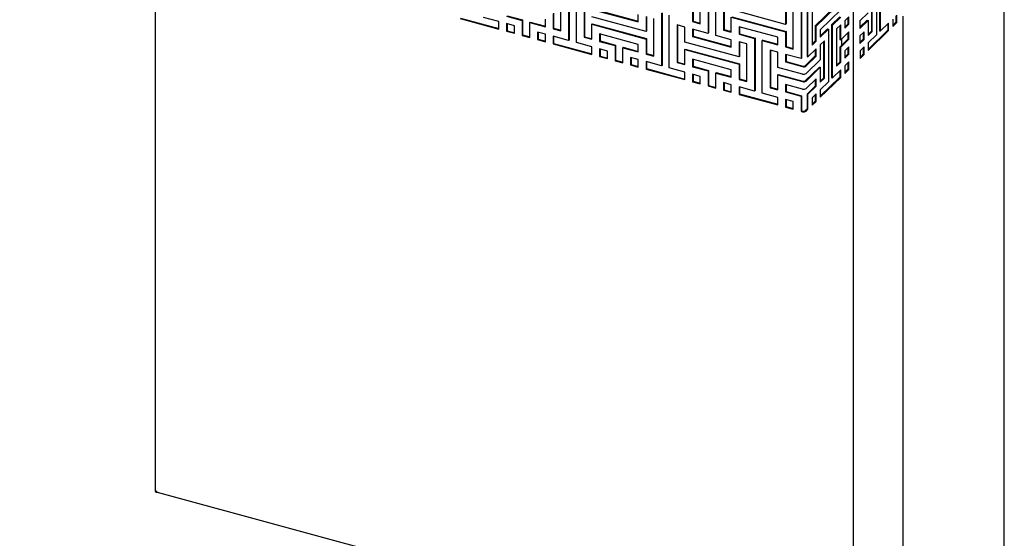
# Model space of a CAD drawing. Header units: millimetres. Extents: x 441 to 4541, y 1015 to 3885.
# Tile 11 of 33: x 3370 to 4541, y 2043 to 2659. Entities that reach past the tile are written whole.
import ezdxf

# ---------------------------------------------------------------- set-up
doc = ezdxf.new("R2010")
doc.units = ezdxf.units.MM
doc.header["$LTSCALE"] = 15
doc.layers.add('SCHIZZI', color=9, linetype='Continuous')

msp = doc.modelspace()

# ---------------------------------------------------------------- linework, layer by layer
for p, q in [((4361.75, 1944.77), (4361.75, 3401.95)), ((3531.24, 2759.9), (3531.24, 2098.98)), ((4188.82, 2705.24), (4188.82, 2642.73)), ((4189.38, 2705.78), (4189.38, 2643.28)), ((4392.75, 2708.33), (4392.75, 2645.83)), ((4393.81, 2645.54), (4393.81, 2708.04)), ((4022.99, 2696.73), (4022.99, 2634.23)), ((4023.55, 2697.28), (4023.55, 2634.78)), ((4032.21, 2631.73), (4032.21, 2694.23)), ((4179.61, 2654.17), (4179.61, 2698.81)), ((4198.04, 2640.23), (4198.04, 2702.73)), ((4388.95, 2703.3), (4388.95, 2640.79)), ((4013.78, 2645.66), (4013.78, 2690.31)), ((4041.42, 2682.8), (4041.42, 2638.15)), ((4041.98, 2682.64), (4041.98, 2638.7)), ((4207.25, 2691.3), (4207.25, 2646.66)), ((4207.81, 2691.15), (4207.81, 2647.2)), ((4350.33, 2684.79), (4316.3, 2651.57)), ((4317.36, 2651.28), (4351.39, 2684.5)), ((4383.03, 2688.59), (4383.03, 2645.27)), ((4384.09, 2644.98), (4384.09, 2689.62)), ((4060.41, 2669.4), (4105.91, 2657.04)), ((4170.4, 2674.53), (4170.4, 2656.67)), ((4170.96, 2675.07), (4170.96, 2657.22)), ((4280.95, 2653.41), (4216.46, 2670.94)), ((4280.95, 2671.27), (4280.95, 2653.41)), ((4281.51, 2671.12), (4281.51, 2653.96)), ((4299.37, 2675.19), (4299.37, 2612.69)), ((4299.93, 2675.74), (4299.93, 2613.23)), ((4306.58, 2677.8), (4306.58, 2615.3)), ((4307.64, 2615.01), (4307.64, 2677.51)), ((4312.5, 2673.32), (4312.5, 2628.68)), ((4346.53, 2670.82), (4322.22, 2647.1)), ((3894.02, 2660.35), (3940.08, 2647.83)), ((3894.58, 2660.9), (3940.08, 2648.53)), ((3940.08, 2656.76), (3921.65, 2661.77)), ((3949.29, 2663.19), (3967.72, 2658.18)), ((3949.85, 2663.74), (3968.28, 2658.73)), ((3968.28, 2658.73), (3967.72, 2658.18)), ((3967.72, 2658.18), (3967.72, 2640.28)), ((3968.28, 2658.73), (3968.28, 2640.83)), ((3995.36, 2650.67), (3995.36, 2659.6)), ((4004.57, 2666.02), (4004.57, 2648.17)), ((4005.13, 2666.57), (4005.13, 2648.71)), ((4115.12, 2644.91), (4050.63, 2662.43)), ((4059.85, 2668.86), (4105.91, 2656.34)), ((4105.91, 2656.34), (4105.91, 2665.27)), ((4115.12, 2662.76), (4115.12, 2644.91)), ((4115.68, 2662.61), (4115.68, 2645.45)), ((4124.33, 2615.62), (4124.33, 2660.26)), ((4133.55, 2666.69), (4133.55, 2604.18)), ((4134.11, 2667.23), (4134.11, 2604.73)), ((4142.76, 2601.68), (4142.76, 2664.18)), ((4216.46, 2644.15), (4216.46, 2662.01)), ((4216.46, 2662.01), (4280.95, 2644.48)), ((4217.02, 2662.56), (4281.51, 2645.03)), ((4290.16, 2624.12), (4290.16, 2668.77)), ((4345.47, 2662.18), (4335.75, 2652.69)), ((4336.81, 2652.41), (4346.53, 2661.9)), ((4356.28, 2662.48), (4351.39, 2657.71)), ((4351.39, 2657.71), (4351.39, 2648.78)), ((4355.21, 2661.44), (4355.21, 2653.84)), ((4356.28, 2653.55), (4356.28, 2662.48)), ((4379.23, 2667.02), (4369.48, 2657.51)), ((4378.16, 2658.38), (4369.48, 2649.9)), ((4369.48, 2648.58), (4379.23, 2658.09)), ((4378.16, 2658.38), (4379.23, 2658.09)), ((4379.23, 2658.09), (4379.23, 2640.23)), ((4408.39, 2659.77), (4408.39, 2650.8)), ((4412.19, 2663.48), (4412.19, 2655.84)), ((4413.25, 2655.55), (4413.25, 2664.52)), ((4420.65, 2002.25), (4420.65, 2663.17)), ((3940.08, 2647.83), (3940.08, 2656.76)), ((3958.5, 2651.76), (3949.29, 2654.26)), ((3949.29, 2654.26), (3949.29, 2645.29)), ((3949.85, 2654.11), (3949.85, 2645.84)), ((3958.5, 2642.79), (3958.5, 2651.76)), ((3977.49, 2656.22), (3976.93, 2655.68)), ((3976.93, 2637.78), (3976.93, 2655.68)), ((3976.93, 2655.68), (3995.36, 2650.67)), ((3977.49, 2656.22), (3995.36, 2651.37)), ((4005.13, 2648.71), (4004.57, 2648.17)), ((4004.57, 2648.17), (4013.78, 2645.66)), ((4005.13, 2648.71), (4013.78, 2646.36)), ((4051.19, 2654.05), (4050.63, 2653.5)), ((4050.63, 2635.65), (4050.63, 2653.5)), ((4050.63, 2653.5), (4115.12, 2635.98)), ((4051.19, 2654.05), (4115.68, 2636.52)), ((4161.18, 2650.25), (4151.97, 2652.75)), ((4151.97, 2652.75), (4151.97, 2608.11)), ((4152.53, 2652.6), (4152.53, 2608.65)), ((4161.18, 2632.39), (4161.18, 2650.25)), ((4170.96, 2657.22), (4170.4, 2656.67)), ((4170.4, 2656.67), (4179.61, 2654.17)), ((4188.82, 2642.73), (4170.4, 2647.74)), ((4170.4, 2647.74), (4170.4, 2638.81)), ((4170.96, 2657.22), (4179.61, 2654.87)), ((4170.96, 2647.59), (4170.96, 2639.36)), ((4207.81, 2647.2), (4207.25, 2646.66)), ((4207.25, 2646.66), (4216.46, 2644.15)), ((4207.81, 2647.2), (4216.46, 2644.85)), ((4271.74, 2638.06), (4225.67, 2650.58)), ((4225.67, 2650.58), (4225.67, 2641.65)), ((4226.23, 2650.42), (4226.23, 2642.19)), ((4281.51, 2653.96), (4280.95, 2653.41)), ((4316.3, 2651.57), (4317.36, 2651.28)), ((4316.3, 2651.57), (4316.3, 2633.71)), ((4317.36, 2633.43), (4317.36, 2651.28)), ((4330.89, 2647.95), (4322.22, 2639.5)), ((4322.22, 2638.17), (4331.95, 2647.66)), ((4322.22, 2647.1), (4322.22, 2638.17)), ((4330.89, 2647.95), (4331.95, 2647.66)), ((4331.95, 2647.66), (4331.95, 2585.16)), ((4335.75, 2652.69), (4336.81, 2652.41)), ((4335.75, 2652.69), (4335.75, 2590.19)), ((4336.81, 2589.9), (4336.81, 2652.41)), ((4346.53, 2652.97), (4341.67, 2648.22)), ((4341.67, 2648.22), (4341.67, 2603.58)), ((4345.47, 2651.93), (4345.47, 2635.4)), ((4346.53, 2635.11), (4346.53, 2652.97)), ((4355.21, 2653.84), (4351.39, 2650.11)), ((4351.39, 2648.78), (4356.28, 2653.55)), ((4355.21, 2653.84), (4356.28, 2653.55)), ((4369.48, 2657.51), (4369.48, 2648.58)), ((4402.47, 2646.39), (4379.23, 2623.7)), ((4379.23, 2622.37), (4403.53, 2646.1)), ((4403.53, 2655.03), (4393.81, 2645.54)), ((4402.47, 2653.99), (4402.47, 2646.39)), ((4402.47, 2646.39), (4403.53, 2646.1)), ((4403.53, 2646.1), (4403.53, 2655.03)), ((4412.19, 2655.84), (4408.39, 2652.13)), ((4408.39, 2650.8), (4413.25, 2655.55)), ((4412.19, 2655.84), (4413.25, 2655.55)), ((3949.85, 2645.84), (3949.29, 2645.29)), ((3949.29, 2645.29), (3958.5, 2642.79)), ((3949.85, 2645.84), (3958.5, 2643.48)), ((3968.28, 2640.83), (3967.72, 2640.28)), ((3967.72, 2640.28), (3976.93, 2637.78)), ((3968.28, 2640.83), (3976.93, 2638.48)), ((3995.36, 2641.74), (3986.14, 2644.24)), ((3986.14, 2644.24), (3986.14, 2635.27)), ((3986.7, 2635.82), (3986.14, 2635.27)), ((3986.14, 2635.27), (3995.36, 2632.77)), ((3986.7, 2644.09), (3986.7, 2635.82)), ((3986.7, 2635.82), (3995.36, 2633.47)), ((3995.36, 2632.77), (3995.36, 2641.74)), ((4022.99, 2634.23), (4004.57, 2639.24)), ((4004.57, 2639.24), (4004.57, 2630.31)), ((4005.13, 2639.08), (4005.13, 2630.85)), ((4023.55, 2634.78), (4022.99, 2634.23)), ((4041.98, 2638.7), (4041.42, 2638.15)), ((4041.42, 2638.15), (4050.63, 2635.65)), ((4041.98, 2638.7), (4050.63, 2636.35)), ((4105.91, 2629.55), (4059.85, 2642.07)), ((4059.85, 2642.07), (4059.85, 2633.14)), ((4060.41, 2641.92), (4060.41, 2633.69)), ((4115.68, 2645.45), (4115.12, 2644.91)), ((4115.68, 2636.52), (4115.12, 2635.98)), ((4115.12, 2635.98), (4115.12, 2618.12)), ((4115.68, 2636.52), (4115.68, 2618.67)), ((4170.96, 2639.36), (4170.4, 2638.81)), ((4170.4, 2638.81), (4216.46, 2626.29)), ((4170.96, 2639.36), (4216.46, 2626.99)), ((4189.38, 2643.28), (4188.82, 2642.73)), ((4216.46, 2635.22), (4198.04, 2640.23)), ((4216.46, 2626.29), (4216.46, 2635.22)), ((4226.23, 2642.19), (4225.67, 2641.65)), ((4225.67, 2641.65), (4244.1, 2636.64)), ((4226.23, 2642.19), (4244.66, 2637.19)), ((4244.66, 2637.19), (4244.1, 2636.64)), ((4244.1, 2636.64), (4244.1, 2574.14)), ((4244.66, 2637.19), (4244.66, 2574.68)), ((4253.87, 2634.68), (4253.31, 2634.14)), ((4253.87, 2634.68), (4271.74, 2629.83)), ((4271.74, 2629.13), (4271.74, 2638.06)), ((4281.51, 2645.03), (4280.95, 2644.48)), ((4280.95, 2644.48), (4280.95, 2626.62)), ((4281.51, 2645.03), (4281.51, 2627.17)), ((4355.19, 2635.96), (4345.47, 2626.47)), ((4345.47, 2635.4), (4346.53, 2635.11)), ((4356.26, 2644.6), (4346.53, 2635.11)), ((4346.53, 2626.18), (4356.26, 2635.67)), ((4347.99, 2628.93), (4347.99, 2636.53)), ((4355.19, 2643.56), (4355.19, 2635.96)), ((4355.19, 2635.96), (4356.26, 2635.67)), ((4356.26, 2635.67), (4356.26, 2644.6)), ((4374.36, 2644.42), (4369.48, 2639.65)), ((4369.48, 2639.65), (4369.48, 2630.72)), ((4373.3, 2635.78), (4369.48, 2632.05)), ((4369.48, 2630.72), (4374.36, 2635.49)), ((4373.3, 2643.38), (4373.3, 2635.78)), ((4373.3, 2635.78), (4374.36, 2635.49)), ((4374.36, 2635.49), (4374.36, 2644.42)), ((4383.03, 2645.27), (4379.23, 2641.56)), ((4379.23, 2640.23), (4384.09, 2644.98)), ((4388.95, 2640.79), (4379.23, 2631.3)), ((4383.03, 2645.27), (4384.09, 2644.98)), ((4392.75, 2645.83), (4393.81, 2645.54)), ((4005.13, 2630.85), (4004.57, 2630.31)), ((4004.57, 2630.31), (4050.63, 2617.79)), ((4005.13, 2630.85), (4050.63, 2618.49)), ((4050.63, 2626.72), (4032.21, 2631.73)), ((4050.63, 2617.79), (4050.63, 2626.72)), ((4060.41, 2633.69), (4059.85, 2633.14)), ((4059.85, 2633.14), (4078.27, 2628.14)), ((4069.06, 2621.71), (4059.85, 2624.21)), ((4059.85, 2624.21), (4059.85, 2615.24)), ((4060.41, 2633.69), (4078.83, 2628.68)), ((4060.41, 2624.06), (4060.41, 2615.79)), ((4078.83, 2628.68), (4078.27, 2628.14)), ((4078.27, 2628.14), (4078.27, 2610.24)), ((4078.83, 2628.68), (4078.83, 2610.78)), ((4088.04, 2626.18), (4087.48, 2625.63)), ((4087.48, 2607.73), (4087.48, 2625.63)), ((4087.48, 2625.63), (4105.91, 2620.62)), ((4088.04, 2626.18), (4105.91, 2621.32)), ((4105.91, 2620.62), (4105.91, 2629.55)), ((4225.67, 2614.86), (4161.18, 2632.39)), ((4161.74, 2624.01), (4161.18, 2623.46)), ((4161.18, 2605.6), (4161.18, 2623.46)), ((4161.18, 2623.46), (4225.67, 2605.93)), ((4161.74, 2624.01), (4226.23, 2606.48)), ((4234.89, 2630.22), (4225.67, 2632.72)), ((4225.67, 2632.72), (4225.67, 2614.86)), ((4226.23, 2632.57), (4226.23, 2615.41)), ((4234.89, 2585.57), (4234.89, 2630.22)), ((4253.31, 2571.63), (4253.31, 2634.14)), ((4253.31, 2634.14), (4271.74, 2629.13)), ((4271.74, 2620.2), (4262.52, 2622.7)), ((4262.52, 2622.7), (4262.52, 2578.06)), ((4281.51, 2627.17), (4280.95, 2626.62)), ((4280.95, 2626.62), (4290.16, 2624.12)), ((4281.51, 2627.17), (4290.16, 2624.82)), ((4317.36, 2624.5), (4307.64, 2615.01)), ((4316.3, 2633.71), (4312.5, 2630.01)), ((4312.5, 2628.68), (4317.36, 2633.43)), ((4316.3, 2633.71), (4317.36, 2633.43)), ((4316.3, 2623.46), (4316.3, 2615.86)), ((4317.36, 2615.57), (4317.36, 2624.5)), ((4327.09, 2633.99), (4322.22, 2629.24)), ((4322.22, 2629.24), (4322.22, 2611.38)), ((4326.02, 2632.95), (4326.02, 2589.63)), ((4327.09, 2589.34), (4327.09, 2633.99)), ((4345.47, 2626.47), (4346.53, 2626.18)), ((4345.47, 2626.47), (4345.47, 2608.61)), ((4346.53, 2608.32), (4346.53, 2626.18)), ((4356.28, 2626.76), (4351.39, 2622)), ((4355.21, 2625.73), (4355.21, 2618.12)), ((4356.28, 2617.83), (4356.28, 2626.76)), ((4374.36, 2626.56), (4369.5, 2621.81)), ((4373.3, 2625.52), (4373.3, 2617.88)), ((4374.36, 2617.59), (4374.36, 2626.56)), ((4379.23, 2631.3), (4379.23, 2622.37)), ((4060.41, 2615.79), (4059.85, 2615.24)), ((4059.85, 2615.24), (4069.06, 2612.74)), ((4060.41, 2615.79), (4069.06, 2613.44)), ((4069.06, 2612.74), (4069.06, 2621.71)), ((4105.91, 2611.7), (4096.7, 2614.2)), ((4096.7, 2614.2), (4096.7, 2605.23)), ((4097.26, 2614.05), (4097.26, 2605.77)), ((4105.91, 2602.72), (4105.91, 2611.7)), ((4115.68, 2618.67), (4115.12, 2618.12)), ((4115.12, 2618.12), (4124.33, 2615.62)), ((4115.68, 2618.67), (4124.33, 2616.32)), ((4216.46, 2599.51), (4170.4, 2612.03)), ((4170.4, 2612.03), (4170.4, 2603.1)), ((4170.96, 2611.87), (4170.96, 2603.64)), ((4226.23, 2615.41), (4225.67, 2614.86)), ((4263.08, 2622.55), (4263.08, 2578.61)), ((4271.74, 2602.34), (4271.74, 2620.2)), ((4299.37, 2612.69), (4280.95, 2617.7)), ((4280.95, 2617.7), (4280.95, 2608.77)), ((4281.51, 2617.54), (4281.51, 2609.31)), ((4299.93, 2613.23), (4299.37, 2612.69)), ((4316.3, 2615.86), (4304.41, 2604.25)), ((4305.47, 2603.96), (4317.36, 2615.57)), ((4322.22, 2611.38), (4305.47, 2595.04)), ((4306.58, 2615.3), (4307.64, 2615.01)), ((4316.3, 2615.86), (4317.36, 2615.57)), ((4351.39, 2622), (4351.39, 2613.07)), ((4355.21, 2618.12), (4351.39, 2614.39)), ((4351.39, 2613.07), (4356.28, 2617.83)), ((4355.21, 2618.12), (4356.28, 2617.83)), ((4369.5, 2621.81), (4369.5, 2612.84)), ((4373.3, 2617.88), (4369.5, 2614.17)), ((4369.5, 2612.84), (4374.36, 2617.59)), ((4373.3, 2617.88), (4374.36, 2617.59)), ((4078.83, 2610.78), (4078.27, 2610.24)), ((4078.27, 2610.24), (4087.48, 2607.73)), ((4078.83, 2610.78), (4087.48, 2608.43)), ((4097.26, 2605.77), (4096.7, 2605.23)), ((4096.7, 2605.23), (4105.91, 2602.72)), ((4097.26, 2605.77), (4105.91, 2603.42)), ((4133.55, 2604.18), (4115.12, 2609.19)), ((4115.12, 2609.19), (4115.12, 2600.26)), ((4115.68, 2600.81), (4115.12, 2600.26)), ((4115.12, 2600.26), (4161.18, 2587.74)), ((4115.68, 2609.04), (4115.68, 2600.81)), ((4115.68, 2600.81), (4161.18, 2588.44)), ((4134.11, 2604.73), (4133.55, 2604.18)), ((4161.18, 2596.67), (4142.76, 2601.68)), ((4152.53, 2608.65), (4151.97, 2608.11)), ((4151.97, 2608.11), (4161.18, 2605.6)), ((4152.53, 2608.65), (4161.18, 2606.3)), ((4170.96, 2603.64), (4170.4, 2603.1)), ((4170.4, 2603.1), (4188.82, 2598.09)), ((4170.96, 2603.64), (4189.38, 2598.64)), ((4216.46, 2590.58), (4216.46, 2599.51)), ((4226.23, 2606.48), (4225.67, 2605.93)), ((4225.67, 2605.93), (4225.67, 2588.07)), ((4226.23, 2606.48), (4226.23, 2588.62)), ((4301.15, 2594.35), (4271.74, 2602.34)), ((4281.51, 2609.31), (4280.95, 2608.77)), ((4280.95, 2608.77), (4301.15, 2603.28)), ((4281.51, 2609.31), (4301.71, 2603.82)), ((4321.16, 2602.74), (4304.41, 2586.4)), ((4305.47, 2586.11), (4322.22, 2602.46)), ((4321.16, 2602.74), (4322.22, 2602.46)), ((4322.22, 2602.46), (4322.22, 2584.6)), ((4346.53, 2599.39), (4336.81, 2589.9)), ((4345.47, 2608.61), (4341.67, 2604.9)), ((4341.67, 2603.58), (4346.53, 2608.32)), ((4345.47, 2608.61), (4346.53, 2608.32)), ((4346.53, 2590.46), (4346.53, 2599.39)), ((4356.25, 2608.88), (4351.39, 2604.14)), ((4351.39, 2604.14), (4351.39, 2595.17)), ((4355.19, 2600.2), (4351.39, 2596.49)), ((4351.39, 2595.17), (4356.25, 2599.91)), ((4355.19, 2607.85), (4355.19, 2600.2)), ((4355.19, 2600.2), (4356.25, 2599.91)), ((4356.25, 2599.91), (4356.25, 2608.88)), ((4161.18, 2587.74), (4161.18, 2596.67)), ((4179.61, 2591.66), (4170.4, 2594.17)), ((4170.4, 2594.17), (4170.4, 2585.2)), ((4170.96, 2594.02), (4170.96, 2585.74)), ((4179.61, 2582.69), (4179.61, 2591.66)), ((4189.38, 2598.64), (4188.82, 2598.09)), ((4188.82, 2598.09), (4188.82, 2580.19)), ((4189.38, 2598.64), (4189.38, 2580.74)), ((4198.6, 2596.13), (4198.04, 2595.59)), ((4198.04, 2577.69), (4198.04, 2595.59)), ((4198.04, 2595.59), (4216.46, 2590.58)), ((4198.6, 2596.13), (4216.46, 2591.28)), ((4226.23, 2588.62), (4225.67, 2588.07)), ((4225.67, 2588.07), (4234.89, 2585.57)), ((4226.23, 2588.62), (4234.89, 2586.27)), ((4272.3, 2593.96), (4271.74, 2593.41)), ((4271.74, 2575.56), (4271.74, 2593.41)), ((4271.74, 2593.41), (4301.15, 2585.42)), ((4272.3, 2593.96), (4301.71, 2585.97)), ((4317.36, 2588.78), (4305.47, 2577.18)), ((4316.3, 2587.75), (4316.3, 2580.14)), ((4317.36, 2579.85), (4317.36, 2588.78)), ((4345.47, 2590.75), (4322.22, 2568.06)), ((4322.22, 2566.74), (4346.53, 2590.46)), ((4326.02, 2589.63), (4322.22, 2585.92)), ((4322.22, 2584.6), (4327.09, 2589.34)), ((4326.02, 2589.63), (4327.09, 2589.34)), ((4335.75, 2590.19), (4336.81, 2589.9)), ((4345.47, 2598.36), (4345.47, 2590.75)), ((4345.47, 2590.75), (4346.53, 2590.46)), ((4170.96, 2585.74), (4170.4, 2585.2)), ((4170.4, 2585.2), (4179.61, 2582.69)), ((4170.96, 2585.74), (4179.61, 2583.39)), ((4189.38, 2580.74), (4188.82, 2580.19)), ((4188.82, 2580.19), (4198.04, 2577.69)), ((4189.38, 2580.74), (4198.04, 2578.38)), ((4216.46, 2581.65), (4207.25, 2584.15)), ((4207.25, 2584.15), (4207.25, 2575.18)), ((4207.81, 2584), (4207.81, 2575.73)), ((4216.46, 2572.68), (4216.46, 2581.65)), ((4244.1, 2574.14), (4225.67, 2579.15)), ((4225.67, 2579.15), (4225.67, 2570.22)), ((4226.23, 2578.99), (4226.23, 2570.76)), ((4263.08, 2578.61), (4262.52, 2578.06)), ((4262.52, 2578.06), (4271.74, 2575.56)), ((4263.08, 2578.61), (4271.74, 2576.25)), ((4301.15, 2576.49), (4280.95, 2581.98)), ((4280.95, 2581.98), (4280.95, 2573.05)), ((4281.51, 2581.83), (4281.51, 2573.6)), ((4316.3, 2580.14), (4306.58, 2570.65)), ((4307.64, 2570.36), (4317.36, 2579.85)), ((4316.3, 2580.14), (4317.36, 2579.85)), ((4331.95, 2585.16), (4322.22, 2575.67)), ((4207.81, 2575.73), (4207.25, 2575.18)), ((4207.25, 2575.18), (4216.46, 2572.68)), ((4207.81, 2575.73), (4216.46, 2573.38)), ((4226.23, 2570.76), (4225.67, 2570.22)), ((4225.67, 2570.22), (4271.74, 2557.7)), ((4226.23, 2570.76), (4271.74, 2558.4)), ((4244.66, 2574.68), (4244.1, 2574.14)), ((4271.74, 2566.63), (4253.31, 2571.63)), ((4271.74, 2557.7), (4271.74, 2566.63)), ((4281.51, 2573.6), (4280.95, 2573.05)), ((4280.95, 2573.05), (4299.37, 2568.04)), ((4290.16, 2561.62), (4280.95, 2564.12)), ((4280.95, 2564.12), (4280.95, 2555.15)), ((4281.51, 2573.6), (4299.93, 2568.59)), ((4299.93, 2568.59), (4299.37, 2568.04)), ((4299.37, 2568.04), (4299.37, 2550.14)), ((4299.93, 2568.59), (4299.93, 2550.69)), ((4306.58, 2570.65), (4307.64, 2570.36)), ((4306.58, 2570.65), (4306.58, 2552.75)), ((4307.64, 2552.46), (4307.64, 2570.36)), ((4317.36, 2570.92), (4312.5, 2566.18)), ((4312.5, 2566.18), (4312.5, 2557.21)), ((4316.3, 2569.89), (4316.3, 2562.24)), ((4317.36, 2561.95), (4317.36, 2570.92)), ((4322.22, 2575.67), (4322.22, 2566.74)), ((4281.51, 2555.7), (4280.95, 2555.15)), ((4280.95, 2555.15), (4290.16, 2552.65)), ((4281.51, 2563.97), (4281.51, 2555.7)), ((4281.51, 2555.7), (4290.16, 2553.35)), ((4290.16, 2552.65), (4290.16, 2561.62)), ((4306.58, 2552.75), (4304.41, 2550.64)), ((4305.47, 2550.35), (4307.64, 2552.46)), ((4306.58, 2552.75), (4307.64, 2552.46)), ((4316.3, 2562.24), (4312.5, 2558.53)), ((4312.5, 2557.21), (4317.36, 2561.95)), ((4316.3, 2562.24), (4317.36, 2561.95)), ((4299.93, 2550.69), (4299.37, 2550.14)), ((4299.37, 2550.14), (4301.15, 2549.66)), ((4299.93, 2550.69), (4301.71, 2550.21)), ((3532.95, 2097.52), (3532.95, 2099.24)), ((3533.27, 2097.84), (3532.95, 2097.52)), ((3533.6, 2097.61), (4301.15, 1889))]:
    msp.add_line(p, q)
at = {"flags": 128}
msp.add_lwpolyline([(3531.24, 2098.98), (3531.26, 2098.81), (3531.38, 2098.49), (3531.62, 2098.2), (3531.98, 2097.93), (3532.42, 2097.7), (3532.95, 2097.52)], dxfattribs=at)
for centre, radius, start, end in [((4302.62, 2607.98), 4.93, 252.69603, 305.39891), ((4302.63, 2606.77), 3.08, 252.69603, 305.39891), ((4302.62, 2599.06), 4.93, 252.69603, 305.39891), ((4302.62, 2590.13), 4.93, 252.69603, 305.39891), ((4302.62, 2581.2), 4.93, 252.69603, 305.39891), ((4302.63, 2588.91), 3.08, 252.69603, 305.39891), ((4302.62, 2554.37), 4.93, 252.69603, 305.39891), ((4302.63, 2553.15), 3.08, 252.69603, 305.39891), ((3535.35, 2099.07), 2.41, 175.91391, 210.52719), ((3533.77, 2098.19), 0.611, 214.92221, 253.4152)]:
    msp.add_arc(centre, radius, start, end)
at = {"layer": 'SCHIZZI', "color": 7, "true_color": 0xffffff}
msp.add_lwpolyline([(4541.09, 1015.03), (4540.89, 3885.03), (441.09, 3885.03), (441.09, 1015.03)], close=True, dxfattribs=at)

doc.saveas('drawing.dxf')
